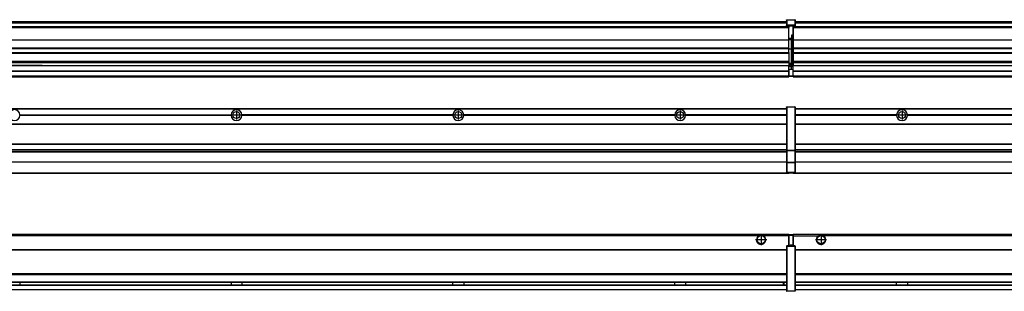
# Model space of a CAD drawing. Header units: inches. Extents: x -381 to 28022, y -418 to 176.
# Tile 30 of 49: x 11158 to 12045, y -154 to 90. Entities that reach past the tile are written whole.
import ezdxf

# ---------------------------------------------------------------- set-up
doc = ezdxf.new("R2010")
doc.units = ezdxf.units.IN
doc.linetypes.add('DOT_CENTER', pattern=[14, 12, -1, 0, -1])
doc.layers.add('1', color=7, linetype='Continuous')

# ---------------------------------------------------------------- blocks, each defined once
blk = doc.blocks.new('Modulos_intermedio__FL-14__7__18', base_point=(10455.18, -48.03))
at = {"color": 7, "linetype": 'Continuous'}
for p, q in [((10456.88, 10.47), (11849.18, 10.47)), ((10456.88, 10.22), (11849.18, 10.22)), ((11822.43, 10.47), (11822.48, 10.52)), ((11822.48, 10.52), (11829.88, 10.52)), ((11829.93, 10.47), (11829.88, 10.52)), ((11849.18, 11.72), (11849.19, 11.79)), ((11849.18, 11.72), (11849.18, 11.47)), ((11849.18, 11.47), (11849.43, 11.47)), ((11849.18, 11.47), (11849.18, -27.21)), ((11849.19, 11.79), (11849.2, 11.82)), ((11849.2, 11.82), (11849.22, 11.86)), ((11849.22, 11.86), (11849.25, 11.9)), ((11849.25, 11.9), (11849.29, 11.93)), ((11849.29, 11.93), (11849.34, 11.96)), ((11849.34, 11.96), (11849.36, 11.96)), ((11849.36, 11.96), (11849.43, 11.97)), ((11849.43, 11.97), (11856.63, 11.97)), ((11849.43, 11.97), (11849.43, 11.47)), ((11849.43, 11.47), (11849.43, -27.21)), ((11856.63, 11.47), (11849.43, 11.47)), ((11856.7, 11.96), (11856.63, 11.97)), ((11856.63, 11.97), (11856.63, 11.47)), ((11856.63, 11.47), (11856.63, -27.21)), ((11856.88, 11.47), (11856.63, 11.47)), ((11856.72, 11.96), (11856.7, 11.96)), ((11856.76, 11.93), (11856.72, 11.96)), ((11856.8, 11.9), (11856.76, 11.93)), ((11856.84, 11.86), (11856.8, 11.9)), ((11856.86, 11.82), (11856.84, 11.86)), ((11856.87, 11.79), (11856.86, 11.82)), ((11856.88, 11.72), (11856.87, 11.79)), ((11856.88, 11.72), (11856.88, 11.47)), ((11856.88, 11.47), (11856.88, -27.21)), ((11158.07, 4.77), (11348.29, 4.77)), ((11158.07, 4.77), (11158.08, 4.47)), ((11158.08, 4.47), (11158.07, 4.17)), ((11348.29, 4.17), (11158.07, 4.17)), ((11348.28, 4.47), (11158.08, 4.47)), ((11348.28, 4.47), (11348.29, 4.77)), ((11348.29, 4.17), (11348.28, 4.47)), ((11548.29, 4.77), (11358.07, 4.77)), ((11358.08, 4.47), (11358.07, 4.77)), ((11358.07, 4.17), (11358.08, 4.47)), ((11548.29, 4.17), (11358.07, 4.17)), ((11548.28, 4.47), (11358.08, 4.47)), ((11548.29, 4.77), (11548.28, 4.47)), ((11548.28, 4.47), (11548.29, 4.17)), ((11558.08, 4.47), (11558.07, 4.77)), ((11748.29, 4.77), (11558.07, 4.77)), ((11558.07, 4.17), (11558.08, 4.47)), ((11748.29, 4.17), (11558.07, 4.17)), ((11748.28, 4.47), (11558.08, 4.47)), ((11748.29, 4.77), (11748.28, 4.47)), ((11748.28, 4.47), (11748.29, 4.17)), ((11849.18, 4.77), (11758.07, 4.77)), ((11758.08, 4.47), (11758.07, 4.77)), ((11758.07, 4.17), (11758.08, 4.47)), ((11849.18, 4.17), (11758.07, 4.17)), ((11849.18, 4.47), (11758.08, 4.47)), ((10456.88, -3.53), (11849.18, -3.53)), ((10456.88, -3.78), (11849.18, -3.78)), ((11849.18, -4.03), (10456.88, -4.03)), ((10456.88, -21.53), (11849.18, -21.53)), ((10456.88, -21.78), (11849.18, -21.78)), ((10456.88, -26.73), (11849.18, -26.73)), ((10456.88, -26.82), (11849.18, -26.82)), ((10456.88, -28.37), (11849.18, -28.37)), ((10456.88, -28.53), (11849.18, -28.53)), ((10456.88, -28.65), (11849.18, -28.65)), ((11849.18, -27.21), (11849.18, -27.52)), ((11849.18, -27.21), (11849.43, -27.21)), ((11849.18, -27.52), (11849.19, -27.54)), ((11849.18, -27.52), (11849.18, -38.19)), ((11849.19, -27.54), (11849.22, -27.57)), ((11849.22, -27.57), (11849.25, -27.59)), ((11849.25, -27.59), (11849.29, -27.6)), ((11849.29, -27.6), (11849.34, -27.61)), ((11849.34, -27.61), (11849.36, -27.61)), ((11849.36, -27.61), (11849.43, -27.62)), ((11849.43, -27.21), (11856.63, -27.21)), ((11849.43, -27.21), (11849.43, -27.62)), ((11849.43, -27.62), (11856.63, -27.62)), ((11849.43, -27.62), (11849.43, -38.3)), ((11856.88, -27.21), (11856.63, -27.21)), ((11856.63, -27.21), (11856.63, -27.62)), ((11856.7, -27.61), (11856.63, -27.62)), ((11856.63, -27.62), (11856.63, -38.3)), ((11856.72, -27.61), (11856.7, -27.61)), ((11856.76, -27.6), (11856.72, -27.61)), ((11856.8, -27.59), (11856.76, -27.6)), ((11856.84, -27.57), (11856.8, -27.59)), ((11856.87, -27.54), (11856.84, -27.57)), ((11856.88, -27.52), (11856.87, -27.54)), ((11856.88, -27.21), (11856.88, -27.52)), ((11856.88, -27.52), (11856.88, -38.19)), ((11849.18, -38.02), (10456.88, -38.02)), ((11849.18, -38.11), (10456.88, -38.11)), ((11849.18, -38.19), (11849.19, -38.22)), ((11849.18, -38.19), (11849.18, -38.71)), ((11849.18, -38.71), (11849.43, -38.71)), ((11849.18, -38.71), (11849.18, -47.03)), ((11849.19, -38.22), (11849.22, -38.25)), ((11849.22, -38.25), (11849.25, -38.27)), ((11849.25, -38.27), (11849.29, -38.28)), ((11849.29, -38.28), (11849.34, -38.29)), ((11849.34, -38.29), (11849.36, -38.29)), ((11849.36, -38.29), (11849.43, -38.3)), ((11849.43, -38.3), (11849.43, -38.71)), ((11856.63, -38.3), (11849.43, -38.3)), ((11849.43, -38.71), (11849.43, -47.03)), ((11856.63, -38.71), (11849.43, -38.71)), ((11856.7, -38.29), (11856.63, -38.3)), ((11856.63, -38.3), (11856.63, -38.71)), ((11856.88, -38.71), (11856.63, -38.71)), ((11856.63, -38.71), (11856.63, -47.03)), ((11856.72, -38.29), (11856.7, -38.29)), ((11856.76, -38.28), (11856.72, -38.29)), ((11856.8, -38.27), (11856.76, -38.28)), ((11856.84, -38.25), (11856.8, -38.27)), ((11856.87, -38.22), (11856.84, -38.25)), ((11856.88, -38.19), (11856.87, -38.22)), ((11856.88, -38.19), (11856.88, -38.71)), ((11856.88, -38.71), (11856.88, -47.03)), ((10455.18, -48.03), (11851.18, -48.03)), ((10456.63, -47.53), (11849.43, -47.53)), ((11849.18, -47.03), (11849.43, -47.03)), ((11849.18, -47.03), (11849.18, -47.28)), ((11849.18, -47.28), (11849.19, -47.34)), ((11849.19, -47.34), (11849.2, -47.37)), ((11849.2, -47.37), (11849.22, -47.41)), ((11849.22, -47.41), (11849.25, -47.45)), ((11849.25, -47.45), (11849.29, -47.49)), ((11849.29, -47.49), (11849.34, -47.51)), ((11849.34, -47.51), (11849.36, -47.52)), ((11849.36, -47.52), (11849.43, -47.53)), ((11849.43, -47.03), (11856.63, -47.03)), ((11849.43, -47.03), (11849.43, -47.53)), ((11849.43, -47.53), (11856.63, -47.53)), ((11851.18, -47.53), (11851.18, -48.03)), ((11856.63, -47.03), (11856.63, -47.53)), ((11856.88, -47.03), (11856.63, -47.03)), ((11856.7, -47.52), (11856.63, -47.53)), ((11856.72, -47.51), (11856.7, -47.52)), ((11856.76, -47.49), (11856.72, -47.51)), ((11856.8, -47.45), (11856.76, -47.49)), ((11856.84, -47.41), (11856.8, -47.45)), ((11856.86, -47.37), (11856.84, -47.41)), ((11856.87, -47.34), (11856.86, -47.37)), ((11856.88, -47.28), (11856.87, -47.34)), ((11856.88, -47.03), (11856.88, -47.28))]:
    blk.add_line(p, q, dxfattribs=at)
for centre in [(11353.18, 4.47), (11553.18, 4.47), (11753.18, 4.47)]:
    blk.add_circle(centre, 3.15, dxfattribs=at)
for centre, start, end in [((11153.18, 4.47), 3.5101, 176.4899), ((11353.18, 4.47), 3.5101, 176.4899), ((11553.18, 4.47), 3.5101, 176.4899), ((11753.18, 4.47), 3.5101, 176.4899), ((11153.18, 4.47), 183.51008, 356.48992), ((11353.18, 4.47), 183.51008, 356.48992), ((11553.18, 4.47), 183.51008, 356.48992), ((11753.18, 4.47), 183.51008, 356.48992)]:
    blk.add_arc(centre, 4.9, start, end, dxfattribs=at)
at = {"layer": '1', "color": 2, "linetype": 'DOT_CENTER'}
for p, q in [((11357.33, 4.47), (11349.03, 4.47)), ((11353.18, 8.62), (11353.18, 0.32)), ((11557.33, 4.47), (11549.03, 4.47)), ((11553.18, 8.62), (11553.18, 0.32)), ((11757.33, 4.47), (11749.03, 4.47)), ((11753.18, 8.62), (11753.18, 0.32))]:
    blk.add_line(p, q, dxfattribs=at)
blk = doc.blocks.new('Modulos_intermedio__FL-14__8__36', base_point=(11855.18, -48.03))
at = {"color": 7, "linetype": 'Continuous'}
for p, q in [((11856.88, 10.47), (13249.18, 10.47)), ((11856.88, 10.22), (13249.18, 10.22)), ((11876.43, 10.47), (11876.48, 10.52)), ((11876.48, 10.52), (11883.88, 10.52)), ((11883.93, 10.47), (11883.88, 10.52)), ((11948.29, 4.77), (11856.88, 4.77)), ((11948.28, 4.47), (11856.88, 4.47)), ((11948.29, 4.17), (11856.88, 4.17)), ((11948.28, 4.47), (11948.29, 4.77)), ((11948.29, 4.17), (11948.28, 4.47)), ((11950.45, 6.05), (11950.44, 6.04)), ((11950.44, 2.91), (11950.45, 2.89)), ((12148.29, 4.77), (11958.07, 4.77)), ((11958.07, 4.77), (11958.08, 4.47)), ((11958.08, 4.47), (11958.07, 4.17)), ((12148.29, 4.17), (11958.07, 4.17)), ((12148.28, 4.47), (11958.08, 4.47)), ((11856.88, -3.53), (13249.18, -3.53)), ((11856.88, -3.78), (13249.18, -3.78)), ((13249.18, -4.03), (11856.88, -4.03)), ((11856.88, -21.53), (13249.18, -21.53)), ((11856.88, -21.78), (13249.18, -21.78)), ((11856.88, -26.73), (13249.18, -26.73)), ((11856.88, -26.82), (13249.18, -26.82)), ((11856.88, -28.37), (13249.18, -28.37)), ((11856.88, -28.53), (13249.18, -28.53)), ((11856.88, -28.65), (13249.18, -28.65)), ((13249.18, -38.02), (11856.88, -38.02)), ((13249.18, -38.11), (11856.88, -38.11)), ((11855.18, -47.53), (11855.18, -48.03)), ((11855.18, -48.03), (13251.18, -48.03)), ((11856.63, -47.53), (13249.43, -47.53))]:
    blk.add_line(p, q, dxfattribs=at)
blk.add_circle((11953.18, 4.47), 3.15, dxfattribs=at)
for start, end in [(3.5101, 176.4899), (183.51008, 356.48992)]:
    blk.add_arc((11953.18, 4.47), 4.9, start, end, dxfattribs=at)
at = {"layer": '1', "color": 2, "linetype": 'DOT_CENTER'}
for p, q in [((11957.33, 4.47), (11949.03, 4.47)), ((11953.18, 8.62), (11953.18, 0.32))]:
    blk.add_line(p, q, dxfattribs=at)
blk = doc.blocks.new('F-270__37', base_point=(621.12, -75.97))
for name, p in [('Modulos_intermedio__FL-14__7__18', (10455.18, -48.03)), ('Modulos_intermedio__FL-14__8__36', (11855.18, -48.03))]:
    blk.add_blockref(name, p)
blk = doc.blocks.new('Alzado2', base_point=(2889, -32))
blk.add_blockref('F-270__37', (621.12, -75.97))
blk = doc.blocks.new('Modulos_intermedio__FL-14__7__46', base_point=(10455.18, 38.97))
at = {"color": 7, "linetype": 'Continuous'}
for p, q in [((10456.88, 88.97), (11849.18, 88.97)), ((10456.88, 88.96), (11849.18, 88.96)), ((11849.18, 90.22), (11849.19, 90.29)), ((11849.18, 90.22), (11849.2, 90.24)), ((11849.18, 90.16), (11849.18, 90.22)), ((11849.18, 90.22), (11849.18, 90.16)), ((11849.18, 90.16), (11849.18, 85.33)), ((11849.19, 90.29), (11849.2, 90.32)), ((11849.2, 90.32), (11849.22, 90.36)), ((11849.2, 90.24), (11849.22, 90.28)), ((11849.22, 90.36), (11849.25, 90.4)), ((11849.22, 90.28), (11849.25, 90.32)), ((11849.25, 90.4), (11849.29, 90.43)), ((11849.25, 90.32), (11849.29, 90.35)), ((11849.29, 90.43), (11849.34, 90.46)), ((11849.29, 90.35), (11849.34, 90.37)), ((11849.34, 90.46), (11849.36, 90.46)), ((11849.34, 90.37), (11849.36, 90.38)), ((11849.36, 90.46), (11849.43, 90.47)), ((11849.36, 90.38), (11849.43, 90.39)), ((11849.43, 90.47), (11856.63, 90.47)), ((11849.43, 90.47), (11849.43, 90.39)), ((11849.43, 90.39), (11856.63, 90.39)), ((11849.43, 90.39), (11849.43, 85.56)), ((11856.7, 90.46), (11856.63, 90.47)), ((11856.63, 90.47), (11856.63, 90.39)), ((11856.7, 90.38), (11856.63, 90.39)), ((11856.63, 90.39), (11856.63, 85.56)), ((11856.72, 90.46), (11856.7, 90.46)), ((11856.72, 90.37), (11856.7, 90.38)), ((11856.76, 90.43), (11856.72, 90.46)), ((11856.76, 90.35), (11856.72, 90.37)), ((11856.8, 90.4), (11856.76, 90.43)), ((11856.8, 90.32), (11856.76, 90.35)), ((11856.84, 90.36), (11856.8, 90.4)), ((11856.84, 90.28), (11856.8, 90.32)), ((11856.86, 90.32), (11856.84, 90.36)), ((11856.86, 90.24), (11856.84, 90.28)), ((11856.87, 90.29), (11856.86, 90.32)), ((11856.88, 90.22), (11856.86, 90.24)), ((11856.88, 90.22), (11856.87, 90.29)), ((11856.88, 90.16), (11856.88, 90.22)), ((11856.88, 90.22), (11856.88, 90.16)), ((11856.88, 90.16), (11856.88, 85.33)), ((11851.18, 83.99), (10455.18, 83.99)), ((10455.18, 83.97), (11851.18, 83.97)), ((10455.18, 83.47), (11851.18, 83.47)), ((10456.88, 88.35), (11849.18, 88.35)), ((10456.88, 88.03), (11849.18, 88.03)), ((10456.88, 87.7), (11849.18, 87.7)), ((11849.18, 85.33), (11849.19, 85.4)), ((11849.18, 85.33), (11849.18, 85.22)), ((11849.18, 85.22), (11849.19, 85.29)), ((11849.18, 85.22), (11849.18, 84.97)), ((11849.18, 84.97), (11849.18, 84.72)), ((11849.18, 84.97), (11849.43, 84.97)), ((11849.19, 84.66), (11849.18, 84.72)), ((11849.19, 85.4), (11849.2, 85.42)), ((11849.19, 85.29), (11849.2, 85.32)), ((11849.2, 84.63), (11849.19, 84.66)), ((11849.2, 85.42), (11849.22, 85.46)), ((11849.2, 85.32), (11849.22, 85.36)), ((11849.22, 84.59), (11849.2, 84.63)), ((11849.22, 85.46), (11849.25, 85.5)), ((11849.22, 85.36), (11849.25, 85.4)), ((11849.22, 85.36), (11849.25, 85.4)), ((11849.25, 84.55), (11849.22, 84.59)), ((11849.25, 85.5), (11849.29, 85.53)), ((11849.25, 85.4), (11849.29, 85.43)), ((11849.29, 84.51), (11849.25, 84.55)), ((11849.29, 85.53), (11849.34, 85.55)), ((11849.29, 85.43), (11849.34, 85.46)), ((11849.29, 85.43), (11849.34, 85.46)), ((11849.34, 84.49), (11849.29, 84.51)), ((11849.34, 85.55), (11849.36, 85.55)), ((11849.34, 85.46), (11849.36, 85.46)), ((11849.36, 84.48), (11849.34, 84.49)), ((11849.36, 85.55), (11849.43, 85.56)), ((11849.36, 85.46), (11849.43, 85.47)), ((11849.43, 84.47), (11849.36, 84.48)), ((11849.43, 85.56), (11849.43, 85.47)), ((11856.63, 85.56), (11849.43, 85.56)), ((11849.43, 85.47), (11856.63, 85.47)), ((11849.43, 85.47), (11849.43, 84.97)), ((11849.43, 84.97), (11851.18, 84.97)), ((11849.43, 84.97), (11849.43, 84.47)), ((11849.43, 84.47), (11851.18, 84.47)), ((11851.18, 84.97), (11851.18, 83.97)), ((11851.18, 84.97), (11854.88, 84.97)), ((11851.18, 83.97), (11851.18, 83.47)), ((11851.18, 72.41), (11851.18, 83.47)), ((11854.88, 84.97), (11856.63, 84.97)), ((11854.88, 84.97), (11854.88, 77.44)), ((11854.88, 84.47), (11856.63, 84.47)), ((11856.63, 85.56), (11856.63, 85.47)), ((11856.7, 85.55), (11856.63, 85.56)), ((11856.63, 85.47), (11856.63, 84.97)), ((11856.7, 85.46), (11856.63, 85.47)), ((11856.63, 84.97), (11856.63, 84.47)), ((11856.88, 84.97), (11856.63, 84.97)), ((11856.63, 84.47), (11856.7, 84.48)), ((11856.72, 85.55), (11856.7, 85.55)), ((11856.72, 85.46), (11856.7, 85.46)), ((11856.7, 84.48), (11856.72, 84.49)), ((11856.76, 85.53), (11856.72, 85.55)), ((11856.72, 85.46), (11856.76, 85.43)), ((11856.76, 85.43), (11856.72, 85.46)), ((11856.72, 84.49), (11856.76, 84.51)), ((11856.8, 85.5), (11856.76, 85.53)), ((11856.8, 85.4), (11856.76, 85.43)), ((11856.76, 84.51), (11856.8, 84.55)), ((11856.84, 85.46), (11856.8, 85.5)), ((11856.8, 85.4), (11856.84, 85.36)), ((11856.84, 85.36), (11856.8, 85.4)), ((11856.8, 84.55), (11856.84, 84.59)), ((11856.86, 85.42), (11856.84, 85.46)), ((11856.86, 85.32), (11856.84, 85.36)), ((11856.84, 84.59), (11856.86, 84.63)), ((11856.87, 85.4), (11856.86, 85.42)), ((11856.87, 85.29), (11856.86, 85.32)), ((11856.86, 84.63), (11856.87, 84.66)), ((11856.88, 85.33), (11856.87, 85.4)), ((11856.88, 85.22), (11856.87, 85.29)), ((11856.87, 84.66), (11856.88, 84.72)), ((11856.88, 85.33), (11856.88, 85.22)), ((11856.88, 85.22), (11856.88, 84.97)), ((11856.88, 84.97), (11856.88, 84.72)), ((10455.18, 72.41), (11851.18, 72.41)), ((10455.18, 72.16), (11851.18, 72.16)), ((11853.43, 73.5), (11851.18, 73.5)), ((11853.43, 73), (11851.18, 73)), ((11851.18, 72.5), (11853.43, 72.5)), ((11851.18, 72.41), (11851.18, 72.16)), ((11851.18, 64.79), (11851.18, 72.16)), ((11853.43, 76.45), (11853.43, 73.5)), ((11854.88, 76.45), (11853.43, 76.45)), ((11853.43, 73.5), (11853.68, 73.5)), ((11853.43, 73), (11853.43, 73.5)), ((11853.43, 73), (11853.43, 72.5)), ((11853.68, 72.5), (11853.43, 72.5)), ((11853.43, 72.5), (11853.43, 63.97)), ((11853.68, 73.19), (11853.67, 73.21)), ((11853.68, 76.45), (11853.68, 73.5)), ((11853.68, 76.3), (11854.88, 76.3)), ((11853.68, 73.25), (11853.68, 73.5)), ((11853.68, 73.19), (11853.68, 72.5)), ((11853.68, 63.97), (11853.68, 72.5)), ((11854.88, 79.65), (11855.18, 79.58)), ((11854.88, 78.12), (11855.18, 78.12)), ((11854.88, 77.6), (11855.18, 77.6)), ((11854.88, 77.44), (11855.18, 77.36)), ((11854.88, 76.45), (11855.18, 76.53)), ((11854.88, 76.3), (11854.88, 76.45)), ((11855.18, 76.3), (11854.88, 76.3)), ((11854.88, 63.97), (11854.88, 76.3)), ((11851.18, 64.79), (10455.18, 64.79)), ((10455.18, 64.54), (11851.18, 64.54)), ((11851.18, 64.79), (11851.18, 64.54)), ((11851.18, 60.91), (11851.18, 64.54)), ((11853.43, 63.97), (11851.18, 63.97)), ((11853.43, 50.98), (11853.43, 63.97)), ((11853.43, 63.97), (11853.68, 63.97)), ((11853.68, 50.98), (11853.68, 63.97)), ((11853.68, 63.97), (11854.88, 63.97)), ((11854.88, 49.58), (11854.88, 63.97)), ((11855.18, 63.97), (11854.88, 63.97)), ((10455.18, 60.91), (11851.18, 60.91)), ((10455.18, 60.41), (11851.18, 60.41)), ((11851.18, 60.91), (11851.18, 60.41)), ((11851.18, 60.41), (11851.18, 59.42)), ((11851.18, 59.42), (11851.18, 53.15)), ((10455.18, 53.15), (11851.18, 53.15)), ((11851.18, 51.48), (10455.18, 51.48)), ((10455.18, 44.48), (11851.13, 44.48)), ((11169.43, 49.19), (10978.18, 49.19)), ((10978.18, 49.16), (11169.43, 49.16)), ((11169.43, 49.19), (11169.43, 49.18)), ((11178.18, 49.19), (11169.43, 49.19)), ((11169.43, 49.18), (11169.43, 49.16)), ((11169.43, 49.18), (11178.18, 49.18)), ((11169.43, 49.16), (11178.18, 49.16)), ((11178.18, 49.19), (11178.18, 49.18)), ((11178.18, 49.19), (11851.18, 49.19)), ((11178.18, 49.18), (11178.18, 49.16)), ((11178.18, 49.16), (11851.18, 49.16)), ((11851.13, 44.48), (11851.13, 47.58)), ((11851.13, 47.58), (11851.18, 47.58)), ((11851.13, 45.47), (11851.18, 45.48)), ((11851.13, 44.48), (11851.18, 44.48)), ((11851.13, 44.48), (11851.13, 44.04)), ((11851.18, 53.15), (11851.18, 51.48)), ((11851.18, 51.48), (11851.18, 51.37)), ((11851.18, 51.37), (11851.18, 49.19)), ((11853.43, 50.98), (11851.18, 50.98)), ((11853.43, 49.98), (11851.18, 49.98)), ((11851.18, 49.19), (11851.18, 49.16)), ((11851.18, 47.58), (11851.18, 49.16)), ((11853.43, 48.98), (11851.18, 48.98)), ((11853.43, 47.91), (11851.18, 47.91)), ((11851.18, 46), (11851.18, 47.58)), ((11851.18, 46), (11853.43, 46)), ((11851.18, 46), (11851.18, 39.97)), ((11853.43, 49.98), (11853.43, 50.98)), ((11853.43, 50.98), (11853.68, 50.98)), ((11853.43, 49.98), (11853.43, 48.98)), ((11853.43, 47.91), (11853.43, 48.98)), ((11853.68, 48.98), (11853.43, 48.98)), ((11853.43, 46), (11853.43, 47.91)), ((11853.43, 47.91), (11853.52, 47.89)), ((11853.43, 46), (11854.88, 46)), ((11853.52, 47.89), (11853.6, 47.83)), ((11853.6, 47.83), (11853.66, 47.75)), ((11853.66, 47.75), (11853.68, 47.66)), ((11853.68, 49.73), (11853.68, 50.98)), ((11853.68, 49.73), (11853.68, 48.98)), ((11853.68, 49.58), (11854.88, 49.58)), ((11853.68, 47.66), (11853.68, 48.98)), ((11853.68, 48.93), (11854.88, 48.93)), ((11853.68, 46), (11853.68, 47.66)), ((11855.18, 45.08), (11854.63, 44.93)), ((11854.63, 44.93), (11854.63, 39.97)), ((11854.88, 48.93), (11854.88, 49.58)), ((11855.18, 49.58), (11854.88, 49.58)), ((11854.88, 48.93), (11854.88, 47.33)), ((11854.88, 48.93), (11855.18, 48.85)), ((11854.88, 47.33), (11854.88, 46)), ((11855.18, 45.92), (11854.88, 46)), ((11854.88, 45), (11855.18, 45.08)), ((11854.88, 45), (11854.88, 39.97)), ((11854.88, 44.81), (11855.18, 44.87)), ((10455.18, 44.04), (11851.13, 44.04)), ((10455.18, 39.97), (11851.13, 39.97)), ((10455.18, 39.47), (11851.13, 39.47)), ((10455.18, 39.22), (11851.13, 39.22)), ((10455.18, 38.97), (11851.13, 38.97)), ((11851.13, 39.97), (11851.13, 44.04)), ((11851.18, 40.48), (11851.13, 40.48)), ((11851.13, 39.97), (11851.13, 39.47)), ((11851.13, 39.22), (11851.13, 39.47)), ((11851.13, 39.22), (11851.13, 38.97)), ((11851.18, 39.97), (11854.63, 39.97)), ((11851.18, 39.97), (11851.18, 39.47)), ((11851.18, 39.47), (11854.63, 39.47)), ((11854.63, 39.97), (11854.63, 39.47)), ((11854.88, 39.97), (11854.63, 39.97)), ((11854.88, 41.31), (11855.18, 41.37)), ((11854.88, 40.83), (11855.18, 40.91)), ((11854.88, 39.97), (11854.88, 39.72))]:
    blk.add_line(p, q, dxfattribs=at)
for centre, start, end in [((11853.43, 73.25), 270, 0), ((11853.43, 49.73), 0, 90), ((11854.63, 39.72), 270, 0)]:
    blk.add_arc(centre, 0.25, start, end, dxfattribs=at)
blk = doc.blocks.new('Modulos_intermedio__FL-14__8__64', base_point=(11855.18, 38.97))
at = {"color": 7, "linetype": 'Continuous'}
for p, q in [((11856.88, 88.97), (13249.18, 88.97)), ((11856.88, 88.96), (13249.18, 88.96)), ((11855.18, 84.47), (11855.18, 83.99)), ((11855.18, 83.99), (11855.18, 83.97)), ((13251.18, 83.99), (11855.18, 83.99)), ((11855.18, 83.97), (11855.18, 83.47)), ((11855.18, 83.97), (13251.18, 83.97)), ((11855.18, 83.47), (11855.18, 72.41)), ((11855.18, 83.47), (13251.18, 83.47)), ((11856.88, 88.35), (13249.18, 88.35)), ((11856.88, 88.03), (13249.18, 88.03)), ((11856.88, 87.7), (13249.18, 87.7)), ((11855.18, 72.41), (11855.18, 72.16)), ((11855.18, 72.41), (13251.18, 72.41)), ((11855.18, 72.16), (13251.18, 72.16)), ((11855.18, 72.16), (11855.18, 64.79)), ((13251.18, 64.79), (11855.18, 64.79)), ((11855.18, 64.79), (11855.18, 64.54)), ((11855.18, 64.54), (11855.18, 60.91)), ((11855.18, 64.54), (13251.18, 64.54)), ((11855.18, 60.91), (11855.18, 60.41)), ((11855.18, 60.91), (13251.18, 60.91)), ((11855.18, 60.41), (13251.18, 60.41)), ((11855.18, 60.41), (11855.18, 59.42)), ((11855.18, 59.42), (11855.18, 53.15)), ((11855.18, 53.15), (11855.18, 51.48)), ((11855.18, 53.15), (13251.18, 53.15)), ((13251.18, 51.48), (11855.18, 51.48)), ((11855.18, 51.48), (11855.18, 51.37)), ((11855.18, 51.37), (11855.18, 49.19)), ((11855.18, 49.19), (11855.18, 49.16)), ((11855.18, 49.19), (12169.43, 49.19)), ((11855.18, 44.48), (11855.18, 49.16)), ((11855.18, 49.16), (12169.43, 49.16)), ((11855.18, 44.48), (11855.18, 44.04)), ((11855.18, 44.48), (13251.13, 44.48)), ((11855.18, 39.97), (11855.18, 44.04)), ((11855.18, 44.04), (13251.13, 44.04)), ((11855.18, 39.97), (11855.18, 39.47)), ((11855.18, 39.97), (13251.13, 39.97)), ((11855.18, 39.47), (11855.18, 39.22)), ((11855.18, 39.47), (13251.13, 39.47)), ((11855.18, 39.22), (11855.18, 38.97)), ((11855.18, 39.22), (13251.13, 39.22)), ((11855.18, 38.97), (13251.13, 38.97))]:
    blk.add_line(p, q, dxfattribs=at)
blk = doc.blocks.new('F-270__65', base_point=(621.12, 38.97))
for name, p in [('Modulos_intermedio__FL-14__7__46', (10455.18, 38.97)), ('Modulos_intermedio__FL-14__8__64', (11855.18, 38.97))]:
    blk.add_blockref(name, p)
blk = doc.blocks.new('Inferior2', base_point=(2889, 64.72))
blk.add_blockref('F-270__65', (621.12, 38.97))
blk = doc.blocks.new('Modulos_intermedio__FL-14__7__73', base_point=(10455.18, -154.47))
at = {"color": 7, "linetype": 'Continuous'}
for p, q in [((10455.18, -102.97), (11851.13, -102.97)), ((11823.77, -104.47), (10482.59, -104.47)), ((11824.72, -103.98), (11823.77, -104.47)), ((11826.18, -103.72), (11824.72, -103.98)), ((11827.63, -103.98), (11826.18, -103.72)), ((11828.59, -104.47), (11827.63, -103.98)), ((11851.13, -104.47), (11828.59, -104.47)), ((11851.13, -104.47), (11851.13, -102.97)), ((11851.13, -111.58), (11851.13, -104.47)), ((11851.18, -104.48), (11851.13, -104.48)), ((11851.18, -105.48), (11851.13, -105.48)), ((11854.63, -103.47), (11851.18, -103.47)), ((11851.18, -103.47), (11851.18, -103.97)), ((11851.18, -103.97), (11851.18, -111.58)), ((11851.18, -103.97), (11854.63, -103.97)), ((11854.63, -103.47), (11854.63, -103.97)), ((11854.88, -103.97), (11854.63, -103.97)), ((11854.63, -103.97), (11854.63, -112.97)), ((11854.88, -103.72), (11854.88, -103.97)), ((11854.88, -103.97), (11854.88, -112.97)), ((11854.88, -104.83), (11855.18, -104.91)), ((11854.88, -106.47), (11855.18, -106.47)), ((11849.18, -113.72), (11849.19, -113.66)), ((11849.18, -113.72), (11849.18, -113.97)), ((11849.18, -113.97), (11849.18, -153.97)), ((11849.18, -113.97), (11849.43, -113.97)), ((11849.19, -113.66), (11849.2, -113.63)), ((11849.2, -113.63), (11849.22, -113.59)), ((11849.22, -113.59), (11849.25, -113.55)), ((11849.25, -113.55), (11849.29, -113.51)), ((11849.29, -113.51), (11849.34, -113.49)), ((11849.34, -113.49), (11849.36, -113.48)), ((11849.36, -113.48), (11849.43, -113.47)), ((11851.18, -113.47), (11849.43, -113.47)), ((11849.43, -113.47), (11849.43, -113.97)), ((11856.63, -113.97), (11849.43, -113.97)), ((11849.43, -113.97), (11849.43, -153.97)), ((11851.13, -109.47), (11851.18, -109.48)), ((11851.18, -111.58), (11851.13, -111.58)), ((11851.18, -113.47), (11851.18, -111.58)), ((11854.63, -112.97), (11851.18, -112.97)), ((11854.88, -113.47), (11851.18, -113.47)), ((11854.63, -112.97), (11854.63, -113.47)), ((11854.88, -112.97), (11854.63, -112.97)), ((11854.88, -107.48), (11855.18, -107.48)), ((11854.88, -111.93), (11855.18, -112.01)), ((11854.88, -112.97), (11854.88, -113.26)), ((11854.88, -113.26), (11854.88, -113.47)), ((11856.63, -113.47), (11854.88, -113.47)), ((11856.7, -113.48), (11856.63, -113.47)), ((11856.63, -113.47), (11856.63, -113.97)), ((11856.88, -113.97), (11856.63, -113.97)), ((11856.63, -113.97), (11856.63, -153.97)), ((11856.72, -113.49), (11856.7, -113.48)), ((11856.76, -113.51), (11856.72, -113.49)), ((11856.8, -113.55), (11856.76, -113.51)), ((11856.84, -113.59), (11856.8, -113.55)), ((11856.86, -113.63), (11856.84, -113.59)), ((11856.87, -113.66), (11856.86, -113.63)), ((11856.88, -113.72), (11856.87, -113.66)), ((11856.88, -113.72), (11856.88, -113.97)), ((11856.88, -113.97), (11856.88, -153.97)), ((10456.88, -116.72), (11849.18, -116.72)), ((10456.88, -116.97), (11849.18, -116.97)), ((11849.18, -117.22), (10456.88, -117.22)), ((11849.18, -138.72), (10456.88, -138.72)), ((11849.18, -138.97), (10456.88, -138.97)), ((10456.88, -139.22), (11849.18, -139.22)), ((10456.88, -145.97), (11849.18, -145.97)), ((10456.88, -146.22), (11849.18, -146.22)), ((10456.88, -148.72), (11849.18, -148.72)), ((10456.88, -148.97), (11849.18, -148.97)), ((11158.08, -146.35), (11158.07, -146.75)), ((11158.07, -146.75), (11158.07, -147.72)), ((11158.07, -147.72), (11158.08, -148.43)), ((11158.08, -146.22), (11158.08, -146.3)), ((11158.08, -146.3), (11158.08, -146.35)), ((11158.08, -148.43), (11158.08, -148.6)), ((11158.08, -148.6), (11158.08, -148.65)), ((11158.08, -148.65), (11158.08, -148.72)), ((11348.28, -146.22), (11348.28, -146.3)), ((11348.28, -146.3), (11348.28, -146.52)), ((11348.28, -146.52), (11348.29, -147.07)), ((11348.29, -147.96), (11348.28, -148.59)), ((11348.28, -148.59), (11348.28, -148.65)), ((11348.28, -148.65), (11348.28, -148.72)), ((11348.29, -147.07), (11348.29, -147.72)), ((11348.29, -147.72), (11348.29, -147.96)), ((11358.08, -146.35), (11358.07, -146.75)), ((11358.07, -146.75), (11358.07, -147.72)), ((11358.07, -147.72), (11358.08, -148.43)), ((11358.08, -146.22), (11358.08, -146.3)), ((11358.08, -146.3), (11358.08, -146.35)), ((11358.08, -148.43), (11358.08, -148.6)), ((11358.08, -148.6), (11358.08, -148.65)), ((11358.08, -148.65), (11358.08, -148.72)), ((11548.28, -146.3), (11548.28, -146.22)), ((11548.28, -146.35), (11548.28, -146.3)), ((11548.29, -146.98), (11548.28, -146.35)), ((11548.28, -148.2), (11548.29, -147.88)), ((11548.28, -148.65), (11548.28, -148.2)), ((11548.28, -148.72), (11548.28, -148.65)), ((11548.29, -147.23), (11548.29, -146.98)), ((11548.29, -147.88), (11548.29, -147.23)), ((11558.08, -146.35), (11558.07, -146.75)), ((11558.07, -146.75), (11558.07, -147.72)), ((11558.07, -147.72), (11558.08, -148.43)), ((11558.08, -146.22), (11558.08, -146.3)), ((11558.08, -146.3), (11558.08, -146.35)), ((11558.08, -148.43), (11558.08, -148.6)), ((11558.08, -148.6), (11558.08, -148.65)), ((11558.08, -148.65), (11558.08, -148.72)), ((11748.28, -146.3), (11748.28, -146.22)), ((11748.28, -146.35), (11748.28, -146.3)), ((11748.29, -146.98), (11748.28, -146.35)), ((11748.28, -148.2), (11748.29, -147.88)), ((11748.28, -148.65), (11748.28, -148.2)), ((11748.28, -148.72), (11748.28, -148.65)), ((11748.29, -147.23), (11748.29, -146.98)), ((11748.29, -147.88), (11748.29, -147.23)), ((11758.07, -147.23), (11758.06, -147.56)), ((11758.06, -147.56), (11758.07, -148.2)), ((11758.08, -146.35), (11758.07, -147.23)), ((11758.07, -148.2), (11758.08, -148.6)), ((11758.08, -146.22), (11758.08, -146.3)), ((11758.08, -146.3), (11758.08, -146.35)), ((11758.08, -148.6), (11758.08, -148.72)), ((11846.18, -146.65), (11846.24, -146.4)), ((11846.18, -146.65), (11846.18, -147.16)), ((11846.18, -147.16), (11846.18, -148.23)), ((11846.18, -148.23), (11846.24, -148.55)), ((11846.24, -146.4), (11846.46, -146.22)), ((11846.24, -148.55), (11846.46, -148.72)), ((11846.6, -146.22), (11846.6, -146.26)), ((11846.6, -146.26), (11846.6, -146.97)), ((11846.6, -146.97), (11846.6, -148.69)), ((11846.6, -148.69), (11846.6, -148.72)), ((10456.88, -152.72), (11849.18, -152.72)), ((10456.88, -152.97), (11849.18, -152.97)), ((11849.18, -153.97), (11849.43, -153.97)), ((11849.18, -153.97), (11849.18, -154.22)), ((11849.18, -154.22), (11849.19, -154.29)), ((11849.19, -154.29), (11849.2, -154.32)), ((11849.2, -154.32), (11849.22, -154.36)), ((11849.22, -154.36), (11849.25, -154.4)), ((11849.25, -154.4), (11849.29, -154.43)), ((11849.29, -154.43), (11849.34, -154.46)), ((11849.34, -154.46), (11849.36, -154.46)), ((11849.36, -154.46), (11849.43, -154.47)), ((11849.43, -153.97), (11856.63, -153.97)), ((11849.43, -153.97), (11849.43, -154.47)), ((11856.63, -154.47), (11849.43, -154.47)), ((11856.88, -153.97), (11856.63, -153.97)), ((11856.63, -153.97), (11856.63, -154.47)), ((11856.7, -154.46), (11856.63, -154.47)), ((11856.72, -154.46), (11856.7, -154.46)), ((11856.76, -154.43), (11856.72, -154.46)), ((11856.8, -154.4), (11856.76, -154.43)), ((11856.84, -154.36), (11856.8, -154.4)), ((11856.86, -154.32), (11856.84, -154.36)), ((11856.87, -154.29), (11856.86, -154.32)), ((11856.88, -154.22), (11856.87, -154.29)), ((11856.88, -153.97), (11856.88, -154.22))]:
    blk.add_line(p, q, dxfattribs=at)
for radius in [4, 3.7]:
    blk.add_circle((11826.18, -107.97), radius, dxfattribs=at)
for centre, radius, start, end in [((11826.18, -107.97), 4.25, 124.56032, 55.43968), ((11854.63, -103.72), 0.25, 0, 90)]:
    blk.add_arc(centre, radius, start, end, dxfattribs=at)
at = {"layer": '1', "color": 2, "linetype": 'DOT_CENTER'}
for p, q in [((11826.18, -102.97), (11826.18, -112.97)), ((11831.18, -107.97), (11821.18, -107.97))]:
    blk.add_line(p, q, dxfattribs=at)
blk = doc.blocks.new('Modulos_intermedio__FL-14__8__89', base_point=(11855.18, -154.47))
at = {"color": 7, "linetype": 'Continuous'}
for p, q in [((11855.18, -102.97), (11855.18, -104.47)), ((11855.18, -102.97), (13251.13, -102.97)), ((11855.18, -104.47), (11877.77, -104.47)), ((11855.18, -104.47), (11855.18, -113.47)), ((11877.77, -104.47), (11878.72, -103.98)), ((11878.72, -103.98), (11880.18, -103.72)), ((11880.18, -103.72), (11881.63, -103.98)), ((11881.63, -103.98), (11882.59, -104.47)), ((13223.77, -104.47), (11882.59, -104.47)), ((11856.88, -116.72), (13249.18, -116.72)), ((11856.88, -116.97), (13249.18, -116.97)), ((13249.18, -117.22), (11856.88, -117.22)), ((13249.18, -138.72), (11856.88, -138.72)), ((13249.18, -138.97), (11856.88, -138.97)), ((11856.88, -139.22), (13249.18, -139.22)), ((11856.88, -145.97), (13249.18, -145.97)), ((11856.88, -146.22), (13249.18, -146.22)), ((11856.88, -148.72), (13249.18, -148.72)), ((11856.88, -148.97), (13249.18, -148.97)), ((11948.28, -146.3), (11948.28, -146.22)), ((11948.28, -146.35), (11948.28, -146.3)), ((11948.29, -147.07), (11948.28, -146.35)), ((11948.28, -148.6), (11948.29, -147.56)), ((11948.28, -148.72), (11948.28, -148.6)), ((11948.29, -147.56), (11948.29, -147.07)), ((11958.08, -146.35), (11958.07, -146.75)), ((11958.07, -146.75), (11958.07, -147.72)), ((11958.07, -147.72), (11958.08, -148.43)), ((11958.08, -146.22), (11958.08, -146.3)), ((11958.08, -146.3), (11958.08, -146.35)), ((11958.08, -148.43), (11958.08, -148.59)), ((11958.08, -148.59), (11958.08, -148.65)), ((11958.08, -148.65), (11958.08, -148.72)), ((11856.88, -152.72), (13249.18, -152.72)), ((11856.88, -152.97), (13249.18, -152.97))]:
    blk.add_line(p, q, dxfattribs=at)
for radius in [4, 3.7]:
    blk.add_circle((11880.18, -107.97), radius, dxfattribs=at)
blk.add_arc((11880.18, -107.97), 4.25, 124.56032, 55.43968, dxfattribs=at)
at = {"layer": '1', "color": 2, "linetype": 'DOT_CENTER'}
for p, q in [((11880.18, -102.97), (11880.18, -112.97)), ((11885.18, -107.97), (11875.18, -107.97))]:
    blk.add_line(p, q, dxfattribs=at)
blk = doc.blocks.new('F-270__90', base_point=(621.12, -154.47))
for name, p in [('Modulos_intermedio__FL-14__7__73', (10455.18, -154.47)), ('Modulos_intermedio__FL-14__8__89', (11855.18, -154.47))]:
    blk.add_blockref(name, p)
blk = doc.blocks.new('Superior1', base_point=(2889, -128.72))
blk.add_blockref('F-270__90', (621.12, -154.47))

msp = doc.modelspace()

# ---------------------------------------------------------------- block references
for name, p in [('Inferior2', (2889, 64.72)), ('Alzado2', (2889, -32)), ('Superior1', (2889, -128.72))]:
    msp.add_blockref(name, p)

doc.saveas('drawing.dxf')
